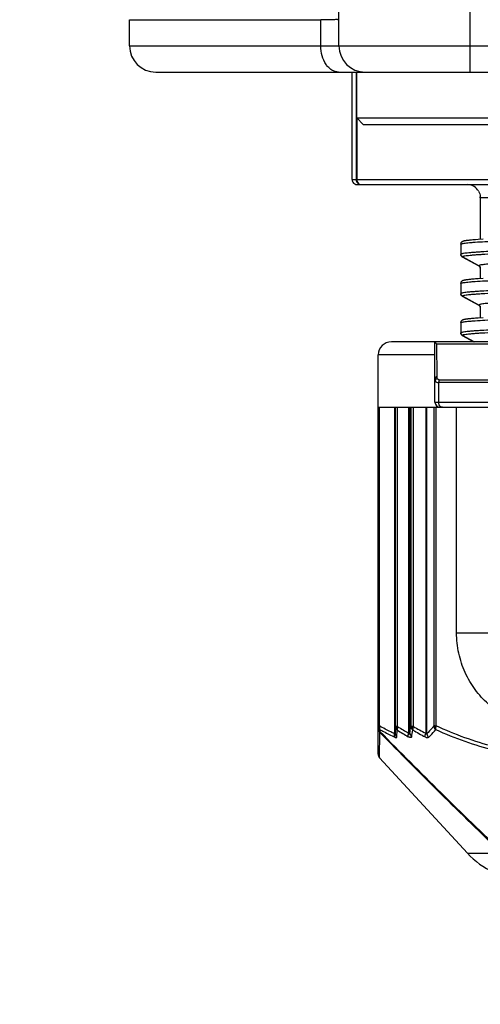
# Model space of a CAD drawing. Header units: millimetres. Extents: x 20 to 4180, y 42 to 2950.
# Tile 67 of 128: x 2523 to 2540, y 1882 to 1920. Entities that reach past the tile are written whole.
import ezdxf

# ---------------------------------------------------------------- set-up
doc = ezdxf.new("R2010")
doc.units = ezdxf.units.MM
doc.header["$LTSCALE"] = 231.275
doc.header["$PDMODE"] = 3
doc.header["$PDSIZE"] = 0.3
doc.linetypes.add('CENTER', pattern=[0.6, 0.375, -0.075, 0.075, -0.075])
doc.layers.get('0').update_dxf_attribs({"linetype": 'CONTINUOUS'})
doc.layers.get('Defpoints').update_dxf_attribs({"linetype": 'CONTINUOUS'})
for name, color, linetype in [('BASE_ASM_PBL25', 7, 'CONTINUOUS'), ('DEFAULT_1', 7, 'CENTER'), ('new_view_6_VBL24', 7, 'CONTINUOUS')]:
    doc.layers.add(name, color=color, linetype=linetype)
doc.styles.get("Standard").update_dxf_attribs({"font": 'malgun.ttf'})
doc.dimstyles.new('DIMSTYLE_3', dxfattribs={"dimtxt": 20, "dimasz": 7.5, "dimexe": 1, "dimexo": 0.5, "dimgap": 4, "dimtad": 1, "dimdec": 1, "dimdsep": 46, "dimtxsty": 'Standard', "dimblk": '_FILLED', "dimblk1": '_FILLED', "dimblk2": '_FILLED', "dimcen": 0.09, "dimclrt": 134, "dimazin": 2, "dimtp": 0.5, "dimtm": 0.5, "dimtfac": 1, "dimtdec": 65535, "dimtofl": 0, "dimtmove": 0, "dimatfit": 3, "dimldrblk": '_FILLED', "dimfxl": 1, "dimtolj": 1, "dimarcsym": 0})
doc.dimstyles.new('DIMSTYLE_4', dxfattribs={"dimtxt": 20, "dimasz": 7.5, "dimexe": 1, "dimexo": 0.5, "dimtad": 1, "dimdsep": 46, "dimtxsty": 'Standard', "dimblk": '_FILLED', "dimblk1": '_FILLED', "dimblk2": '_FILLED', "dimcen": 0.09, "dimclrt": 134, "dimazin": 2, "dimtp": 1.2, "dimtm": 1.2, "dimtfac": 1, "dimtofl": 0, "dimtmove": 0, "dimatfit": 1, "dimldrblk": '_FILLED', "dimfxl": 1, "dimtolj": 1, "dimarcsym": 0})

# ---------------------------------------------------------------- blocks, each defined once
blk = doc.blocks.new('_FILLED')
at = {"color": 0, "linetype": 'ByBlock'}
blk.add_solid([(0, 0), (-1, 0.2), (-1, -0.2)], dxfattribs=at)
blk = doc.blocks.new('*D6')
at = {"color": 0, "lineweight": -2, "transparency": 16777216}
for p, q in [((2550, 2577.59), (2550, 2659.563)), ((2247.438, 1617.987), (2200.421, 1550.839))]:
    blk.add_line(p, q, dxfattribs=at)
blk.add_arc((2550, 2050.09), 608.473, 90.706229, 234.293771, dxfattribs=at)
at = {"layer": 'Defpoints', "color": 0, "transparency": 16777216}
for p in [(2550, 2577.09), (2550, 2571.005), (2095.456, 2454.6), (2251.215, 1623.381), (2247.725, 1618.397)]:
    blk.add_point(p, dxfattribs=at)
at = {"color": 0, "lineweight": -2, "transparency": 16777216, "xscale": 7.5, "yscale": 7.5, "zscale": 7.5}
for p, rotation in [((2550, 2658.563), 0.35311459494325), ((2200.994, 1551.658), 324.6468854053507)]:
    blk.add_blockref('_FILLED', p, dxfattribs=dict(at, rotation=rotation))
at = {"color": 134, "transparency": 16777216, "insert": (1940.442, 2242.283), "char_height": 20, "width": 59.33333, "attachment_point": 2, "rotation": 72.5, "line_spacing_factor": 0.9}
blk.add_mtext('\\A1;145°', dxfattribs=at)
blk = doc.blocks.new('*D7')
at = {"color": 0, "lineweight": -2, "transparency": 16777216}
for p, q in [((2974.663, 2371.365), (3034.901, 2416.937)), ((3034.901, 2416.937), (3115.839, 2416.937)), ((2549.91, 2050.09), (2550.09, 2050.09)), ((2550, 2050), (2550, 2050.18))]:
    blk.add_line(p, q, dxfattribs=at)
at = {"layer": 'Defpoints', "color": 0, "transparency": 16777216}
for p in [(2968.682, 2366.84), (2131.318, 1733.34)]:
    blk.add_point(p, dxfattribs=at)
at = {"color": 0, "lineweight": -2, "transparency": 16777216, "xscale": 7.5, "yscale": 7.5, "zscale": 7.5, "rotation": 217.1089430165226}
blk.add_blockref('_FILLED', (2968.682, 2366.84), dxfattribs=at)
at = {"color": 134, "transparency": 16777216, "insert": (3031.682, 2444.228), "char_height": 20, "width": 88, "attachment_point": 1, "line_spacing_factor": 0.9}
blk.add_mtext('\\A1;%%C1050', dxfattribs=at)
blk = doc.blocks.new('BASE_ASM_PBL25', base_point=(2630.328, 1941.713))
at = {"layer": 'BASE_ASM_PBL25', "color": 7}
for p, q in [((2615.328, 1868.487), (2615.328, 1935.487)), ((2620.328, 1935.487), (2620.328, 1867.487)), ((2607.327, 1869.487), (2614.633, 1869.487)), ((2607.327, 1868.487), (2607.327, 1869.487)), ((2614.633, 1868.487), (2614.633, 1869.487)), ((2607.327, 1868.487), (2653.328, 1868.487)), ((2608.327, 1867.487), (2652.328, 1867.487)), ((2615.828, 1863.387), (2615.828, 1867.487)), ((2615.985, 1867.487), (2615.985, 1863.387)), ((2616.007, 1865.737), (2616.007, 1867.487)), ((2616.007, 1865.737), (2621.507, 1865.737)), ((2616.007, 1865.737), (2616.257, 1865.487)), ((2616.009, 1865.735), (2616.009, 1863.387)), ((2616.257, 1865.487), (2621.257, 1865.487)), ((2615.828, 1863.387), (2644.793, 1863.387)), ((2616.028, 1863.187), (2644.628, 1863.187)), ((2639.928, 1862.687), (2620.728, 1862.687)), ((2620.728, 1862.687), (2620.728, 1861.113)), ((2619.98, 1860.932), (2619.978, 1860.921)), ((2619.978, 1860.913), (2619.978, 1860.921)), ((2619.978, 1860.913), (2619.978, 1860.524)), ((2620.283, 1861.061), (2620.252, 1861.058)), ((2620.316, 1861.065), (2620.283, 1861.061)), ((2620.354, 1861.069), (2620.316, 1861.065)), ((2620.396, 1861.073), (2620.354, 1861.069)), ((2620.443, 1861.077), (2620.396, 1861.073)), ((2620.494, 1861.081), (2620.443, 1861.077)), ((2620.55, 1861.086), (2620.494, 1861.081)), ((2620.644, 1861.093), (2620.55, 1861.086)), ((2620.834, 1861.105), (2620.644, 1861.093)), ((2620.727, 1861.106), (2620.726, 1861.098)), ((2619.978, 1860.515), (2619.978, 1860.523)), ((2620.023, 1860.436), (2620.04, 1860.425)), ((2620.03, 1860.436), (2620.675, 1860.091)), ((2620.042, 1860.429), (2620.03, 1860.435)), ((2620.042, 1860.429), (2620.03, 1860.435)), ((2620.04, 1860.425), (2620.672, 1860.086)), ((2620.675, 1860.09), (2620.042, 1860.429)), ((2620.672, 1860.086), (2620.685, 1860.079)), ((2620.728, 1860.003), (2620.728, 1859.613)), ((2619.98, 1859.432), (2619.978, 1859.421)), ((2619.978, 1859.413), (2619.978, 1859.421)), ((2619.978, 1859.413), (2619.978, 1859.024)), ((2620.283, 1859.561), (2620.252, 1859.558)), ((2620.316, 1859.565), (2620.283, 1859.561)), ((2620.354, 1859.569), (2620.316, 1859.565)), ((2620.396, 1859.573), (2620.354, 1859.569)), ((2620.443, 1859.577), (2620.396, 1859.573)), ((2620.494, 1859.581), (2620.443, 1859.577)), ((2620.55, 1859.586), (2620.494, 1859.581)), ((2620.644, 1859.593), (2620.55, 1859.586)), ((2620.834, 1859.605), (2620.644, 1859.593)), ((2620.727, 1859.606), (2620.726, 1859.598)), ((2619.978, 1859.015), (2619.978, 1859.023)), ((2620.023, 1858.936), (2620.04, 1858.925)), ((2620.03, 1858.936), (2620.675, 1858.591)), ((2620.042, 1858.929), (2620.03, 1858.935)), ((2620.042, 1858.929), (2620.03, 1858.935)), ((2620.04, 1858.925), (2620.672, 1858.586)), ((2620.675, 1858.59), (2620.042, 1858.929)), ((2620.672, 1858.586), (2620.685, 1858.579)), ((2620.728, 1858.503), (2620.728, 1858.113)), ((2619.98, 1857.932), (2619.978, 1857.921)), ((2619.978, 1857.913), (2619.978, 1857.921)), ((2619.978, 1857.913), (2619.978, 1857.524)), ((2620.283, 1858.061), (2620.252, 1858.058)), ((2620.316, 1858.065), (2620.283, 1858.061)), ((2620.354, 1858.069), (2620.316, 1858.065)), ((2620.396, 1858.073), (2620.354, 1858.069)), ((2620.443, 1858.077), (2620.396, 1858.073)), ((2620.494, 1858.081), (2620.443, 1858.077)), ((2620.55, 1858.086), (2620.494, 1858.081)), ((2620.644, 1858.093), (2620.55, 1858.086)), ((2620.834, 1858.105), (2620.644, 1858.093)), ((2620.727, 1858.106), (2620.726, 1858.098)), ((2619.978, 1857.515), (2619.978, 1857.523)), ((2643.366, 1857.187), (2617.328, 1857.187)), ((2618.995, 1854.887), (2618.995, 1857.187)), ((2620.024, 1857.436), (2620.04, 1857.425)), ((2620.03, 1857.436), (2620.495, 1857.187)), ((2620.042, 1857.429), (2620.03, 1857.435)), ((2620.042, 1857.429), (2620.03, 1857.435)), ((2620.04, 1857.425), (2620.484, 1857.187)), ((2620.493, 1857.187), (2620.042, 1857.429)), ((2641.285, 1857.098), (2619.066, 1857.098)), ((2619.073, 1855.873), (2619.066, 1857.098)), ((2618.995, 1856.687), (2616.828, 1856.687)), ((2616.828, 1841.436), (2616.828, 1856.687)), ((2619.073, 1855.86), (2619.073, 1855.873)), ((2641.521, 1855.626), (2619.134, 1855.626)), ((2619.134, 1855.626), (2619.134, 1854.887)), ((2619.158, 1855.737), (2641.497, 1855.737)), ((2618.995, 1854.887), (2641.66, 1854.887)), ((2616.828, 1854.687), (2643.901, 1854.687)), ((2616.878, 1842.516), (2616.878, 1854.687)), ((2617.449, 1854.687), (2617.449, 1842.218)), ((2617.474, 1842.234), (2617.474, 1854.687)), ((2617.48, 1854.687), (2617.48, 1842.496)), ((2617.567, 1842.496), (2617.567, 1854.687)), ((2617.99, 1854.687), (2617.99, 1842.242)), ((2618.034, 1842.242), (2618.034, 1854.687)), ((2618.073, 1854.687), (2618.073, 1842.496)), ((2618.171, 1842.496), (2618.171, 1854.687)), ((2618.641, 1854.687), (2618.642, 1842.234)), ((2618.686, 1842.218), (2618.686, 1854.687)), ((2618.954, 1854.687), (2618.954, 1842.516)), ((2619.044, 1842.516), (2619.044, 1854.687)), ((2619.822, 1846.073), (2619.822, 1854.687)), ((2619.822, 1846.073), (2627.334, 1846.073)), ((2616.878, 1842.516), (2616.841, 1842.516)), ((2617.48, 1842.496), (2617.474, 1842.234)), ((2617.503, 1842.496), (2617.48, 1842.496)), ((2617.567, 1842.496), (2617.503, 1842.496)), ((2618.171, 1842.496), (2618.103, 1842.496)), ((2616.88, 1841.301), (2616.89, 1842.269)), ((2616.88, 1841.301), (2616.89, 1842.269)), ((2617.542, 1842.099), (2617.549, 1842.36)), ((2620.235, 1837.656), (2616.88, 1841.301)), ((2620.235, 1837.656), (2621.56, 1837.656))]:
    blk.add_line(p, q, dxfattribs=at)
for points in [[(2620.252, 1861.058), (2620.238, 1861.056), (2620.225, 1861.054), (2620.212, 1861.053), (2620.2, 1861.051), (2620.189, 1861.049), (2620.178, 1861.048), (2620.168, 1861.046), (2620.159, 1861.044), (2620.149, 1861.043), (2620.14, 1861.041), (2620.132, 1861.039), (2620.124, 1861.038), (2620.116, 1861.036), (2620.109, 1861.035), (2620.102, 1861.033), (2620.095, 1861.031), (2620.088, 1861.029), (2620.082, 1861.027), (2620.075, 1861.026), (2620.069, 1861.023), (2620.063, 1861.021), (2620.057, 1861.019), (2620.05, 1861.016), (2620.044, 1861.013), (2620.038, 1861.01), (2620.031, 1861.006), (2620.024, 1861.001), (2620.017, 1860.996), (2620.011, 1860.99), (2620.004, 1860.983), (2619.996, 1860.973), (2619.989, 1860.961), (2619.984, 1860.947), (2619.98, 1860.932)], [(2620.685, 1860.079), (2620.686, 1860.079), (2620.689, 1860.077), (2620.693, 1860.074), (2620.698, 1860.07), (2620.703, 1860.064), (2620.71, 1860.057), (2620.716, 1860.048), (2620.721, 1860.036), (2620.725, 1860.022), (2620.727, 1860.01)], [(2620.252, 1859.558), (2620.238, 1859.556), (2620.225, 1859.554), (2620.212, 1859.553), (2620.2, 1859.551), (2620.189, 1859.549), (2620.178, 1859.548), (2620.168, 1859.546), (2620.159, 1859.544), (2620.149, 1859.543), (2620.14, 1859.541), (2620.132, 1859.539), (2620.124, 1859.538), (2620.116, 1859.536), (2620.109, 1859.535), (2620.102, 1859.533), (2620.095, 1859.531), (2620.088, 1859.529), (2620.082, 1859.527), (2620.075, 1859.526), (2620.069, 1859.523), (2620.063, 1859.521), (2620.057, 1859.519), (2620.05, 1859.516), (2620.044, 1859.513), (2620.038, 1859.51), (2620.031, 1859.506), (2620.024, 1859.501), (2620.017, 1859.496), (2620.011, 1859.49), (2620.004, 1859.483), (2619.996, 1859.473), (2619.989, 1859.461), (2619.984, 1859.447), (2619.98, 1859.432)], [(2620.685, 1858.579), (2620.686, 1858.579), (2620.689, 1858.577), (2620.693, 1858.574), (2620.698, 1858.57), (2620.703, 1858.564), (2620.71, 1858.557), (2620.716, 1858.548), (2620.721, 1858.536), (2620.725, 1858.522), (2620.727, 1858.51)], [(2620.252, 1858.058), (2620.238, 1858.056), (2620.225, 1858.054), (2620.212, 1858.053), (2620.2, 1858.051), (2620.189, 1858.049), (2620.178, 1858.048), (2620.168, 1858.046), (2620.159, 1858.044), (2620.149, 1858.043), (2620.14, 1858.041), (2620.132, 1858.039), (2620.124, 1858.038), (2620.116, 1858.036), (2620.109, 1858.035), (2620.102, 1858.033), (2620.095, 1858.031), (2620.088, 1858.029), (2620.082, 1858.027), (2620.075, 1858.026), (2620.069, 1858.023), (2620.063, 1858.021), (2620.057, 1858.019), (2620.05, 1858.016), (2620.044, 1858.013), (2620.038, 1858.01), (2620.031, 1858.006), (2620.024, 1858.001), (2620.017, 1857.996), (2620.011, 1857.99), (2620.004, 1857.983), (2619.996, 1857.973), (2619.989, 1857.961), (2619.984, 1857.947), (2619.98, 1857.932)], [(2616.828, 1841.436), (2616.828, 1841.42), (2616.831, 1841.403), (2616.835, 1841.386), (2616.84, 1841.368), (2616.847, 1841.351), (2616.856, 1841.334), (2616.866, 1841.319), (2616.876, 1841.306), (2616.88, 1841.301)]]:
    blk.add_lwpolyline(points, dxfattribs=at)
for centre, radius, start, end in [((2608.327, 1868.487), 1, 180, 270), ((2616.328, 1868.487), 1, 180, 270), ((2616.028, 1863.387), 0.2, 210.0026, 269.9969), ((2620.228, 1862.687), 0.5, 85.7103, 89.9942), ((2620.228, 1862.687), 0.5, 31.0988, 85.7083), ((2620.227, 1862.687), 0.5, 0.0008, 4.1675), ((2620.643, 1861.113), 0.0847, 357.6945, 359.9924), ((2620.638, 1861.114), 0.0893, 355.0886, 357.691), ((2620.078, 1860.524), 0.1, 179.9868, 241.8254), ((2620.076, 1860.52), 0.0967, 235.6497, 241.6888), ((2620.063, 1860.468), 0.0486, 239.7105, 241.8332), ((2620.629, 1860.005), 0.0958, 55.6539, 61.7492), ((2620.629, 1860.001), 0.0988, 4.8996, 5.4116), ((2620.63, 1860.001), 0.0973, 2.9125, 4.9034), ((2620.631, 1860.002), 0.0968, 2.3214, 4.5442), ((2620.633, 1860.002), 0.0947, 0.6098, 2.9139), ((2620.634, 1860.003), 0.094, 0.0012, 2.3218), ((2620.643, 1859.613), 0.0847, 357.6944, 359.9924), ((2620.638, 1859.614), 0.0893, 355.0885, 357.6909), ((2620.078, 1859.024), 0.1, 179.9867, 241.8254), ((2620.076, 1859.02), 0.0967, 235.6496, 241.6887), ((2620.063, 1858.968), 0.0486, 239.7109, 241.8331), ((2620.629, 1858.505), 0.0958, 55.6539, 61.7492), ((2620.629, 1858.501), 0.0988, 4.8996, 5.4116), ((2620.63, 1858.501), 0.0973, 2.912, 4.9034), ((2620.631, 1858.502), 0.0968, 2.3209, 4.5442), ((2620.633, 1858.502), 0.0947, 0.6096, 2.9134), ((2620.634, 1858.503), 0.094, 0.0012, 2.3213), ((2620.643, 1858.113), 0.0847, 357.6953, 359.9924), ((2620.638, 1858.114), 0.0893, 355.0886, 357.6918), ((2620.078, 1857.524), 0.1, 179.9867, 241.8254), ((2617.328, 1856.687), 0.5, 90.007, 180), ((2620.076, 1857.52), 0.0964, 235.6472, 241.7162), ((2620.063, 1857.467), 0.0477, 239.0225, 241.886), ((2619.097, 1855.749), 0.102, 165.2944, 179.9983), ((2619.195, 1854.887), 0.2, 180, 270), ((2626.9, 1857.59), 17.747, 238.2706, 239.8648), ((2590.888, 1846.575), 27.489, 350.9302, 351.4655), ((2627.096, 1858.04), 17.925, 240.1351, 241.8565), ((2618.946, 1842.326), 2.057, 178.4705, 180.5157), ((2626.833, 1857.451), 17.718, 238.4012, 240.0044), ((2589.61, 1846.927), 28.901, 350.3986, 350.9085), ((2627.028, 1857.912), 17.909, 240.2755, 242.0063), ((2622.442, 1839.687), 3, 222.6188, 270)]:
    blk.add_arc(centre, radius, start, end, dxfattribs=at)
for points, knots in [([(2615.328, 1869.487), (2615.328, 1869.486), (2615.323, 1869.484), (2615.315, 1869.485), (2615.3, 1869.486), (2615.281, 1869.488), (2615.256, 1869.489), (2615.212, 1869.489), (2615.143, 1869.487), (2615.044, 1869.487), (2614.925, 1869.488), (2614.812, 1869.488), (2614.713, 1869.488), (2614.66, 1869.487), (2614.633, 1869.487)], [0, 0, 0, 0, 0.004819, 0.016784, 0.036926, 0.065201, 0.101404, 0.145399, 0.256573, 0.398622, 0.571013, 0.772088, 0.882859, 1, 1, 1, 1]), ([(2615.315, 1867.487), (2615.27, 1867.487), (2615.178, 1867.501), (2615.048, 1867.56), (2614.929, 1867.654), (2614.787, 1867.828), (2614.665, 1868.11), (2614.633, 1868.358), (2614.633, 1868.487)], [0, 0, 0, 0, 0.101212, 0.206626, 0.319392, 0.441096, 0.709397, 1, 1, 1, 1]), ([(2615.985, 1863.387), (2615.985, 1863.361), (2615.995, 1863.308), (2616.039, 1863.242), (2616.105, 1863.197), (2616.157, 1863.187), (2616.183, 1863.187)], [0, 0, 0, 0, 0.251258, 0.501781, 0.751261, 1, 1, 1, 1]), ([(2616.009, 1863.387), (2616.009, 1863.361), (2616.018, 1863.31), (2616.056, 1863.244), (2616.113, 1863.198), (2616.16, 1863.187), (2616.183, 1863.187)], [0, 0, 0, 0, 0.266291, 0.523357, 0.766763, 1, 1, 1, 1]), ([(2619.985, 1860.922), (2619.995, 1860.928), (2620.024, 1860.936), (2620.08, 1860.947), (2620.16, 1860.958), (2620.264, 1860.97), (2620.391, 1860.981), (2620.606, 1860.997), (2620.932, 1861.017), (2621.389, 1861.04), (2621.931, 1861.062), (2622.55, 1861.085), (2623.242, 1861.108), (2624, 1861.131), (2625.124, 1861.163), (2626.637, 1861.201), (2628.542, 1861.247), (2630.513, 1861.292), (2632.478, 1861.338), (2634.078, 1861.376), (2635.299, 1861.407), (2636.151, 1861.43), (2636.947, 1861.453), (2637.681, 1861.476), (2638.346, 1861.499), (2638.937, 1861.522), (2639.448, 1861.545), (2639.82, 1861.564), (2640.073, 1861.581), (2640.229, 1861.592), (2640.362, 1861.603), (2640.471, 1861.615), (2640.557, 1861.626), (2640.619, 1861.637), (2640.656, 1861.647), (2640.673, 1861.655), (2640.677, 1861.66), (2640.678, 1861.662)], [0, 0, 0, 0, 0.001621, 0.004375, 0.008274, 0.013311, 0.019473, 0.026747, 0.044582, 0.066733, 0.093001, 0.123056, 0.156538, 0.193201, 0.232847, 0.319355, 0.412333, 0.508837, 0.604907, 0.696924, 0.740487, 0.781811, 0.820365, 0.855857, 0.888085, 0.916763, 0.941517, 0.96206, 0.970704, 0.978252, 0.984692, 0.990009, 0.994192, 0.99723, 0.999129, 0.999672, 1, 1, 1, 1]), ([(2640.67, 1861.265), (2640.66, 1861.259), (2640.631, 1861.251), (2640.575, 1861.239), (2640.495, 1861.228), (2640.391, 1861.217), (2640.264, 1861.206), (2640.049, 1861.189), (2639.723, 1861.17), (2639.266, 1861.147), (2638.724, 1861.124), (2638.105, 1861.101), (2637.413, 1861.078), (2636.655, 1861.056), (2635.531, 1861.024), (2634.018, 1860.985), (2632.113, 1860.94), (2630.142, 1860.895), (2628.177, 1860.849), (2626.577, 1860.811), (2625.356, 1860.779), (2624.504, 1860.756), (2623.708, 1860.733), (2622.974, 1860.711), (2622.309, 1860.688), (2621.718, 1860.665), (2621.207, 1860.642), (2620.835, 1860.622), (2620.582, 1860.606), (2620.426, 1860.595), (2620.293, 1860.583), (2620.184, 1860.572), (2620.098, 1860.561), (2620.036, 1860.55), (2619.999, 1860.54), (2619.982, 1860.532), (2619.978, 1860.526), (2619.978, 1860.524)], [0, 0, 0, 0, 0.001621, 0.004375, 0.008274, 0.013311, 0.019473, 0.026747, 0.044582, 0.066733, 0.093001, 0.123056, 0.156537, 0.193201, 0.232847, 0.319355, 0.412333, 0.508837, 0.604907, 0.696924, 0.740487, 0.781811, 0.820364, 0.855857, 0.888085, 0.916763, 0.941517, 0.962059, 0.970704, 0.978252, 0.984692, 0.990009, 0.994192, 0.99723, 0.999129, 0.999672, 1, 1, 1, 1]), ([(2619.978, 1860.913), (2619.978, 1860.914), (2619.979, 1860.918), (2619.982, 1860.92), (2619.985, 1860.922)], [0, 0, 0, 0, 0.190902, 1, 1, 1, 1]), ([(2620.03, 1860.436), (2620.031, 1860.438), (2620.035, 1860.443), (2620.052, 1860.452), (2620.089, 1860.461), (2620.15, 1860.472), (2620.235, 1860.483), (2620.343, 1860.495), (2620.475, 1860.506), (2620.63, 1860.518), (2620.881, 1860.534), (2621.25, 1860.554), (2621.755, 1860.576), (2622.341, 1860.599), (2623.001, 1860.622), (2623.73, 1860.645), (2624.521, 1860.668), (2625.366, 1860.691), (2626.577, 1860.722), (2628.165, 1860.76), (2630.116, 1860.806), (2632.075, 1860.851), (2633.969, 1860.896), (2635.474, 1860.935), (2636.593, 1860.966), (2637.349, 1860.989), (2638.039, 1861.012), (2638.658, 1861.035), (2639.198, 1861.058), (2639.656, 1861.08), (2639.983, 1861.1), (2640.2, 1861.116), (2640.329, 1861.128), (2640.434, 1861.139), (2640.515, 1861.15), (2640.573, 1861.161), (2640.604, 1861.169), (2640.615, 1861.175)], [0, 0, 0, 0, 0.000328, 0.000873, 0.00277, 0.005791, 0.009946, 0.015237, 0.021656, 0.02919, 0.037829, 0.058331, 0.082952, 0.11148, 0.143635, 0.17913, 0.217622, 0.258761, 0.302156, 0.394076, 0.489966, 0.586241, 0.679313, 0.765708, 0.805381, 0.842207, 0.875834, 0.905955, 0.932283, 0.954577, 0.97263, 0.980007, 0.986267, 0.991399, 0.995394, 0.998257, 1, 1, 1, 1]), ([(2620.022, 1860.44), (2620.009, 1860.449), (2619.988, 1860.471), (2619.979, 1860.5), (2619.978, 1860.515)], [0, 0, 0, 0, 0.499971, 1, 1, 1, 1]), ([(2639.97, 1860.829), (2639.959, 1860.823), (2639.929, 1860.815), (2639.874, 1860.804), (2639.796, 1860.793), (2639.696, 1860.782), (2639.575, 1860.77), (2639.37, 1860.754), (2639.062, 1860.734), (2638.631, 1860.712), (2638.123, 1860.689), (2637.542, 1860.666), (2636.894, 1860.643), (2636.185, 1860.621), (2635.136, 1860.589), (2633.725, 1860.55), (2631.951, 1860.505), (2630.116, 1860.46), (2628.289, 1860.415), (2626.802, 1860.376), (2625.668, 1860.345), (2624.877, 1860.322), (2624.137, 1860.299), (2623.455, 1860.276), (2622.837, 1860.254), (2622.289, 1860.231), (2621.816, 1860.208), (2621.471, 1860.188), (2621.236, 1860.172), (2621.091, 1860.161), (2620.968, 1860.149), (2620.866, 1860.138), (2620.787, 1860.127), (2620.728, 1860.116), (2620.695, 1860.106), (2620.676, 1860.096), (2620.675, 1860.091)], [0, 0, 0, 0, 0.00182, 0.004752, 0.008814, 0.014008, 0.020327, 0.027761, 0.045923, 0.068306, 0.094708, 0.124887, 0.158561, 0.195418, 0.235109, 0.321503, 0.414525, 0.510718, 0.606496, 0.698296, 0.741626, 0.782698, 0.821129, 0.856567, 0.88867, 0.917148, 0.941726, 0.962195, 0.97082, 0.978344, 0.984754, 0.990042, 0.994196, 0.997219, 0.999124, 1, 1, 1, 1]), ([(2619.985, 1859.422), (2619.995, 1859.428), (2620.024, 1859.436), (2620.08, 1859.447), (2620.16, 1859.458), (2620.264, 1859.47), (2620.391, 1859.481), (2620.606, 1859.497), (2620.932, 1859.517), (2621.389, 1859.54), (2621.931, 1859.562), (2622.55, 1859.585), (2623.242, 1859.608), (2624, 1859.631), (2625.124, 1859.663), (2626.637, 1859.701), (2628.542, 1859.747), (2630.513, 1859.792), (2632.478, 1859.838), (2634.078, 1859.876), (2635.299, 1859.907), (2636.151, 1859.93), (2636.947, 1859.953), (2637.681, 1859.976), (2638.346, 1859.999), (2638.937, 1860.022), (2639.448, 1860.045), (2639.82, 1860.064), (2640.073, 1860.081), (2640.229, 1860.092), (2640.362, 1860.103), (2640.471, 1860.115), (2640.557, 1860.126), (2640.619, 1860.137), (2640.656, 1860.147), (2640.673, 1860.155), (2640.677, 1860.16), (2640.678, 1860.162)], [0, 0, 0, 0, 0.001621, 0.004375, 0.008274, 0.013311, 0.019473, 0.026747, 0.044582, 0.066733, 0.093001, 0.123056, 0.156538, 0.193201, 0.232847, 0.319355, 0.412333, 0.508837, 0.604907, 0.696924, 0.740487, 0.781811, 0.820365, 0.855857, 0.888085, 0.916763, 0.941517, 0.96206, 0.970704, 0.978252, 0.984692, 0.990009, 0.994192, 0.99723, 0.999129, 0.999672, 1, 1, 1, 1]), ([(2620.039, 1860.426), (2620.038, 1860.427), (2620.034, 1860.429), (2620.031, 1860.432), (2620.03, 1860.435)], [0, 0, 0, 0, 0.328338, 1, 1, 1, 1]), ([(2640.67, 1859.765), (2640.66, 1859.759), (2640.631, 1859.751), (2640.575, 1859.739), (2640.495, 1859.728), (2640.391, 1859.717), (2640.264, 1859.706), (2640.049, 1859.689), (2639.723, 1859.67), (2639.266, 1859.647), (2638.724, 1859.624), (2638.105, 1859.601), (2637.413, 1859.578), (2636.655, 1859.556), (2635.531, 1859.524), (2634.018, 1859.485), (2632.113, 1859.44), (2630.142, 1859.395), (2628.177, 1859.349), (2626.577, 1859.311), (2625.356, 1859.279), (2624.504, 1859.256), (2623.708, 1859.233), (2622.974, 1859.211), (2622.309, 1859.188), (2621.718, 1859.165), (2621.207, 1859.142), (2620.835, 1859.122), (2620.582, 1859.106), (2620.426, 1859.095), (2620.293, 1859.083), (2620.184, 1859.072), (2620.098, 1859.061), (2620.036, 1859.05), (2619.999, 1859.04), (2619.982, 1859.032), (2619.978, 1859.026), (2619.978, 1859.024)], [0, 0, 0, 0, 0.001621, 0.004375, 0.008274, 0.013311, 0.019473, 0.026747, 0.044582, 0.066733, 0.093001, 0.123056, 0.156537, 0.193201, 0.232847, 0.319355, 0.412333, 0.508837, 0.604907, 0.696924, 0.740487, 0.781811, 0.820364, 0.855857, 0.888085, 0.916763, 0.941517, 0.962059, 0.970704, 0.978252, 0.984692, 0.990009, 0.994192, 0.99723, 0.999129, 0.999672, 1, 1, 1, 1]), ([(2620.727, 1860.01), (2620.726, 1860.027), (2620.715, 1860.06), (2620.689, 1860.083), (2620.675, 1860.091)], [0, 0, 0, 0, 0.499988, 1, 1, 1, 1]), ([(2620.685, 1860.079), (2620.684, 1860.08), (2620.679, 1860.082), (2620.675, 1860.086), (2620.675, 1860.09)], [0, 0, 0, 0, 0.335955, 1, 1, 1, 1]), ([(2620.683, 1860.084), (2620.696, 1860.076), (2620.717, 1860.054), (2620.726, 1860.025), (2620.727, 1860.011)], [0, 0, 0, 0, 0.49999, 1, 1, 1, 1]), ([(2619.978, 1859.413), (2619.978, 1859.414), (2619.979, 1859.418), (2619.982, 1859.42), (2619.985, 1859.422)], [0, 0, 0, 0, 0.190902, 1, 1, 1, 1]), ([(2620.03, 1858.936), (2620.031, 1858.938), (2620.035, 1858.943), (2620.052, 1858.952), (2620.089, 1858.961), (2620.15, 1858.972), (2620.235, 1858.983), (2620.343, 1858.995), (2620.475, 1859.006), (2620.63, 1859.018), (2620.881, 1859.034), (2621.25, 1859.054), (2621.755, 1859.076), (2622.341, 1859.099), (2623.001, 1859.122), (2623.73, 1859.145), (2624.521, 1859.168), (2625.366, 1859.191), (2626.577, 1859.222), (2628.165, 1859.26), (2630.116, 1859.306), (2632.075, 1859.351), (2633.969, 1859.396), (2635.474, 1859.435), (2636.593, 1859.466), (2637.349, 1859.489), (2638.039, 1859.512), (2638.658, 1859.535), (2639.198, 1859.558), (2639.656, 1859.58), (2639.983, 1859.6), (2640.2, 1859.616), (2640.329, 1859.628), (2640.434, 1859.639), (2640.515, 1859.65), (2640.573, 1859.661), (2640.604, 1859.669), (2640.615, 1859.675)], [0, 0, 0, 0, 0.000328, 0.000873, 0.00277, 0.005791, 0.009946, 0.015237, 0.021656, 0.02919, 0.037829, 0.058331, 0.082952, 0.11148, 0.143635, 0.17913, 0.217622, 0.258761, 0.302156, 0.394076, 0.489966, 0.586241, 0.679313, 0.765708, 0.805381, 0.842207, 0.875834, 0.905955, 0.932283, 0.954577, 0.97263, 0.980007, 0.986267, 0.991399, 0.995394, 0.998257, 1, 1, 1, 1]), ([(2620.022, 1858.94), (2620.009, 1858.949), (2619.988, 1858.971), (2619.979, 1859), (2619.978, 1859.015)], [0, 0, 0, 0, 0.499971, 1, 1, 1, 1]), ([(2639.97, 1859.329), (2639.959, 1859.323), (2639.929, 1859.315), (2639.874, 1859.304), (2639.796, 1859.293), (2639.696, 1859.282), (2639.575, 1859.27), (2639.37, 1859.254), (2639.062, 1859.234), (2638.631, 1859.212), (2638.123, 1859.189), (2637.542, 1859.166), (2636.894, 1859.143), (2636.185, 1859.121), (2635.136, 1859.089), (2633.725, 1859.05), (2631.951, 1859.005), (2630.116, 1858.96), (2628.289, 1858.915), (2626.802, 1858.876), (2625.668, 1858.845), (2624.877, 1858.822), (2624.137, 1858.799), (2623.455, 1858.776), (2622.837, 1858.754), (2622.289, 1858.731), (2621.816, 1858.708), (2621.471, 1858.688), (2621.236, 1858.672), (2621.091, 1858.661), (2620.968, 1858.649), (2620.866, 1858.638), (2620.787, 1858.627), (2620.728, 1858.616), (2620.695, 1858.606), (2620.676, 1858.596), (2620.675, 1858.591)], [0, 0, 0, 0, 0.00182, 0.004752, 0.008814, 0.014008, 0.020327, 0.027761, 0.045923, 0.068306, 0.094708, 0.124887, 0.158561, 0.195418, 0.235109, 0.321503, 0.414525, 0.510718, 0.606496, 0.698296, 0.741626, 0.782698, 0.821129, 0.856567, 0.88867, 0.917148, 0.941726, 0.962195, 0.97082, 0.978344, 0.984754, 0.990042, 0.994196, 0.997219, 0.999124, 1, 1, 1, 1]), ([(2619.985, 1857.922), (2619.995, 1857.928), (2620.024, 1857.936), (2620.08, 1857.947), (2620.16, 1857.958), (2620.264, 1857.97), (2620.391, 1857.981), (2620.606, 1857.997), (2620.932, 1858.017), (2621.389, 1858.04), (2621.931, 1858.062), (2622.55, 1858.085), (2623.242, 1858.108), (2624, 1858.131), (2625.124, 1858.163), (2626.637, 1858.201), (2628.542, 1858.247), (2630.513, 1858.292), (2632.478, 1858.338), (2634.078, 1858.376), (2635.299, 1858.407), (2636.151, 1858.43), (2636.947, 1858.453), (2637.681, 1858.476), (2638.346, 1858.499), (2638.937, 1858.522), (2639.448, 1858.545), (2639.82, 1858.564), (2640.073, 1858.581), (2640.229, 1858.592), (2640.362, 1858.603), (2640.471, 1858.615), (2640.557, 1858.626), (2640.619, 1858.637), (2640.656, 1858.647), (2640.673, 1858.655), (2640.677, 1858.66), (2640.678, 1858.662)], [0, 0, 0, 0, 0.001621, 0.004375, 0.008274, 0.013311, 0.019473, 0.026747, 0.044582, 0.066733, 0.093001, 0.123056, 0.156538, 0.193201, 0.232847, 0.319355, 0.412333, 0.508837, 0.604907, 0.696924, 0.740487, 0.781811, 0.820365, 0.855857, 0.888085, 0.916763, 0.941517, 0.96206, 0.970704, 0.978252, 0.984692, 0.990009, 0.994192, 0.99723, 0.999129, 0.999672, 1, 1, 1, 1]), ([(2620.039, 1858.926), (2620.038, 1858.927), (2620.034, 1858.929), (2620.031, 1858.932), (2620.03, 1858.935)], [0, 0, 0, 0, 0.328339, 1, 1, 1, 1]), ([(2640.67, 1858.265), (2640.66, 1858.259), (2640.631, 1858.251), (2640.575, 1858.239), (2640.495, 1858.228), (2640.391, 1858.217), (2640.264, 1858.206), (2640.049, 1858.189), (2639.723, 1858.17), (2639.266, 1858.147), (2638.724, 1858.124), (2638.105, 1858.101), (2637.413, 1858.078), (2636.655, 1858.056), (2635.531, 1858.024), (2634.018, 1857.985), (2632.113, 1857.94), (2630.142, 1857.895), (2628.177, 1857.849), (2626.577, 1857.811), (2625.356, 1857.779), (2624.504, 1857.756), (2623.708, 1857.733), (2622.974, 1857.711), (2622.309, 1857.688), (2621.718, 1857.665), (2621.207, 1857.642), (2620.835, 1857.622), (2620.582, 1857.606), (2620.426, 1857.595), (2620.293, 1857.583), (2620.184, 1857.572), (2620.098, 1857.561), (2620.036, 1857.55), (2619.999, 1857.54), (2619.982, 1857.532), (2619.978, 1857.526), (2619.978, 1857.524)], [0, 0, 0, 0, 0.001621, 0.004375, 0.008274, 0.013311, 0.019473, 0.026747, 0.044582, 0.066733, 0.093001, 0.123056, 0.156537, 0.193201, 0.232847, 0.319355, 0.412333, 0.508837, 0.604907, 0.696924, 0.740487, 0.781811, 0.820364, 0.855857, 0.888085, 0.916763, 0.941517, 0.962059, 0.970704, 0.978252, 0.984692, 0.990009, 0.994192, 0.99723, 0.999129, 0.999672, 1, 1, 1, 1]), ([(2620.727, 1858.51), (2620.726, 1858.527), (2620.715, 1858.56), (2620.689, 1858.583), (2620.675, 1858.591)], [0, 0, 0, 0, 0.499988, 1, 1, 1, 1]), ([(2620.685, 1858.579), (2620.684, 1858.58), (2620.679, 1858.582), (2620.675, 1858.586), (2620.675, 1858.59)], [0, 0, 0, 0, 0.335955, 1, 1, 1, 1]), ([(2620.683, 1858.584), (2620.696, 1858.576), (2620.717, 1858.554), (2620.726, 1858.525), (2620.727, 1858.511)], [0, 0, 0, 0, 0.49999, 1, 1, 1, 1]), ([(2619.978, 1857.913), (2619.978, 1857.914), (2619.979, 1857.918), (2619.982, 1857.92), (2619.985, 1857.922)], [0, 0, 0, 0, 0.190902, 1, 1, 1, 1]), ([(2620.03, 1857.436), (2620.031, 1857.438), (2620.035, 1857.443), (2620.052, 1857.452), (2620.089, 1857.461), (2620.15, 1857.472), (2620.235, 1857.483), (2620.343, 1857.495), (2620.475, 1857.506), (2620.63, 1857.518), (2620.881, 1857.534), (2621.25, 1857.554), (2621.755, 1857.576), (2622.341, 1857.599), (2623.001, 1857.622), (2623.73, 1857.645), (2624.521, 1857.668), (2625.366, 1857.691), (2626.577, 1857.722), (2628.165, 1857.76), (2630.116, 1857.806), (2632.075, 1857.851), (2633.969, 1857.896), (2635.474, 1857.935), (2636.593, 1857.966), (2637.349, 1857.989), (2638.039, 1858.012), (2638.658, 1858.035), (2639.198, 1858.058), (2639.656, 1858.08), (2639.983, 1858.1), (2640.2, 1858.116), (2640.329, 1858.128), (2640.434, 1858.139), (2640.515, 1858.15), (2640.573, 1858.161), (2640.604, 1858.169), (2640.615, 1858.175)], [0, 0, 0, 0, 0.000328, 0.000873, 0.00277, 0.005791, 0.009946, 0.015237, 0.021656, 0.02919, 0.037829, 0.058331, 0.082952, 0.11148, 0.143635, 0.17913, 0.217622, 0.258761, 0.302156, 0.394076, 0.489966, 0.586241, 0.679313, 0.765708, 0.805381, 0.842207, 0.875834, 0.905955, 0.932283, 0.954577, 0.97263, 0.980007, 0.986267, 0.991399, 0.995394, 0.998257, 1, 1, 1, 1]), ([(2620.022, 1857.44), (2620.009, 1857.449), (2619.988, 1857.471), (2619.979, 1857.5), (2619.978, 1857.515)], [0, 0, 0, 0, 0.499977, 1, 1, 1, 1]), ([(2618.995, 1857.185), (2618.995, 1857.185), (2618.995, 1857.184), (2618.995, 1857.183), (2618.996, 1857.183)], [0, 0, 0, 0, 0.432017, 1, 1, 1, 1]), ([(2618.996, 1857.183), (2618.998, 1857.178), (2619.006, 1857.167), (2619.021, 1857.148), (2619.042, 1857.125), (2619.058, 1857.107), (2619.066, 1857.098)], [0, 0, 0, 0, 0.140943, 0.364739, 0.654198, 1, 1, 1, 1]), ([(2620.03, 1857.435), (2620.03, 1857.434), (2620.032, 1857.43), (2620.035, 1857.428), (2620.038, 1857.426)], [0, 0, 0, 0, 0.191766, 1, 1, 1, 1]), ([(2618.995, 1855.762), (2618.995, 1855.784), (2619.012, 1855.831), (2619.051, 1855.861), (2619.073, 1855.873)], [0, 0, 0, 0, 0.462736, 1, 1, 1, 1]), ([(2618.995, 1855.749), (2618.995, 1855.744), (2618.996, 1855.724), (2619.001, 1855.703), (2619.007, 1855.69)], [0, 0, 0, 0, 0.264175, 1, 1, 1, 1]), ([(2619.073, 1855.86), (2619.055, 1855.851), (2619.023, 1855.827), (2619.003, 1855.793), (2618.998, 1855.775)], [0, 0, 0, 0, 0.532026, 1, 1, 1, 1]), ([(2619.081, 1855.8), (2619.062, 1855.786), (2619.029, 1855.754), (2619.011, 1855.711), (2619.007, 1855.69)], [0, 0, 0, 0, 0.523684, 1, 1, 1, 1]), ([(2619.007, 1855.69), (2619.012, 1855.68), (2619.025, 1855.662), (2619.066, 1855.633), (2619.106, 1855.626), (2619.134, 1855.626)], [0, 0, 0, 0, 0.214928, 0.442935, 1, 1, 1, 1]), ([(2619.081, 1855.8), (2619.08, 1855.805), (2619.075, 1855.825), (2619.073, 1855.845), (2619.073, 1855.86)], [0, 0, 0, 0, 0.238225, 1, 1, 1, 1]), ([(2619.158, 1855.737), (2619.149, 1855.737), (2619.13, 1855.74), (2619.099, 1855.759), (2619.086, 1855.784), (2619.081, 1855.8)], [0, 0, 0, 0, 0.268128, 0.51064, 1, 1, 1, 1]), ([(2619.158, 1855.737), (2619.154, 1855.729), (2619.14, 1855.694), (2619.134, 1855.655), (2619.134, 1855.626)], [0, 0, 0, 0, 0.242118, 1, 1, 1, 1]), ([(2619.278, 1854.687), (2619.259, 1854.687), (2619.218, 1854.699), (2619.171, 1854.746), (2619.141, 1854.811), (2619.134, 1854.861), (2619.134, 1854.887)], [0, 0, 0, 0, 0.211917, 0.447886, 0.714187, 1, 1, 1, 1]), ([(2627.334, 1846.073), (2627.334, 1845.811), (2627.277, 1845.289), (2627.032, 1844.55), (2626.647, 1843.894), (2626.15, 1843.345), (2625.57, 1842.915), (2624.73, 1842.511), (2623.578, 1842.305), (2622.425, 1842.511), (2621.585, 1842.915), (2621.005, 1843.345), (2620.508, 1843.894), (2620.123, 1844.55), (2619.878, 1845.289), (2619.822, 1845.811), (2619.822, 1846.073)], [0, 0, 0, 0, 0.067362, 0.133775, 0.198589, 0.261578, 0.322874, 0.382825, 0.5, 0.617175, 0.677126, 0.738422, 0.801411, 0.866225, 0.932638, 1, 1, 1, 1]), ([(2616.841, 1842.516), (2616.839, 1842.516), (2616.836, 1842.516), (2616.831, 1842.516), (2616.829, 1842.516), (2616.828, 1842.516), (2616.828, 1842.516)], [0, 0, 0, 0, 0.434723, 0.747839, 0.936803, 1, 1, 1, 1]), ([(2616.89, 1842.307), (2616.87, 1842.327), (2616.838, 1842.377), (2616.828, 1842.434), (2616.828, 1842.463)], [0, 0, 0, 0, 0.49982, 1, 1, 1, 1]), ([(2616.847, 1842.465), (2616.847, 1842.463), (2616.844, 1842.455), (2616.844, 1842.447), (2616.844, 1842.442)], [0, 0, 0, 0, 0.273812, 1, 1, 1, 1]), ([(2616.847, 1842.465), (2616.849, 1842.463), (2616.856, 1842.454), (2616.865, 1842.447), (2616.872, 1842.442)], [0, 0, 0, 0, 0.239186, 1, 1, 1, 1]), ([(2616.878, 1842.516), (2616.877, 1842.51), (2616.872, 1842.485), (2616.871, 1842.46), (2616.872, 1842.442)], [0, 0, 0, 0, 0.26065, 1, 1, 1, 1]), ([(2616.872, 1842.442), (2616.873, 1842.436), (2616.876, 1842.415), (2616.883, 1842.394), (2616.891, 1842.38)], [0, 0, 0, 0, 0.265878, 1, 1, 1, 1]), ([(2617.449, 1842.218), (2617.401, 1842.241), (2617.208, 1842.335), (2617.019, 1842.437), (2616.878, 1842.516)], [0, 0, 0, 0, 0.248325, 1, 1, 1, 1]), ([(2617.498, 1842.421), (2617.499, 1842.423), (2617.501, 1842.431), (2617.505, 1842.438), (2617.509, 1842.444)], [0, 0, 0, 0, 0.205014, 1, 1, 1, 1]), ([(2617.503, 1842.496), (2617.503, 1842.491), (2617.504, 1842.473), (2617.507, 1842.456), (2617.509, 1842.444)], [0, 0, 0, 0, 0.277761, 1, 1, 1, 1]), ([(2617.509, 1842.444), (2617.512, 1842.442), (2617.523, 1842.433), (2617.536, 1842.425), (2617.546, 1842.421)], [0, 0, 0, 0, 0.232849, 1, 1, 1, 1]), ([(2617.567, 1842.496), (2617.564, 1842.489), (2617.555, 1842.465), (2617.549, 1842.44), (2617.546, 1842.421)], [0, 0, 0, 0, 0.265284, 1, 1, 1, 1]), ([(2618.103, 1842.496), (2618.099, 1842.496), (2618.089, 1842.495), (2618.079, 1842.496), (2618.073, 1842.496)], [0, 0, 0, 0, 0.386031, 1, 1, 1, 1]), ([(2618.094, 1842.421), (2618.091, 1842.427), (2618.08, 1842.45), (2618.074, 1842.476), (2618.073, 1842.496)], [0, 0, 0, 0, 0.254317, 1, 1, 1, 1]), ([(2618.094, 1842.421), (2618.095, 1842.423), (2618.098, 1842.431), (2618.104, 1842.438), (2618.109, 1842.444)], [0, 0, 0, 0, 0.203991, 1, 1, 1, 1]), ([(2618.103, 1842.496), (2618.103, 1842.491), (2618.103, 1842.473), (2618.106, 1842.456), (2618.109, 1842.444)], [0, 0, 0, 0, 0.277709, 1, 1, 1, 1]), ([(2618.109, 1842.444), (2618.112, 1842.442), (2618.124, 1842.433), (2618.138, 1842.426), (2618.148, 1842.421)], [0, 0, 0, 0, 0.233814, 1, 1, 1, 1]), ([(2618.171, 1842.496), (2618.168, 1842.489), (2618.159, 1842.465), (2618.152, 1842.44), (2618.148, 1842.421)], [0, 0, 0, 0, 0.264549, 1, 1, 1, 1]), ([(2618.954, 1842.516), (2618.932, 1842.489), (2618.846, 1842.388), (2618.755, 1842.289), (2618.686, 1842.218)], [0, 0, 0, 0, 0.257096, 1, 1, 1, 1]), ([(2618.989, 1842.516), (2618.985, 1842.516), (2618.973, 1842.516), (2618.962, 1842.516), (2618.954, 1842.516)], [0, 0, 0, 0, 0.311715, 1, 1, 1, 1]), ([(2618.978, 1842.442), (2618.974, 1842.448), (2618.963, 1842.471), (2618.956, 1842.497), (2618.954, 1842.516)], [0, 0, 0, 0, 0.254039, 1, 1, 1, 1]), ([(2618.978, 1842.442), (2618.979, 1842.444), (2618.984, 1842.452), (2618.989, 1842.459), (2618.994, 1842.465)], [0, 0, 0, 0, 0.217093, 1, 1, 1, 1]), ([(2618.989, 1842.516), (2618.993, 1842.516), (2619.011, 1842.516), (2619.029, 1842.516), (2619.044, 1842.516)], [0, 0, 0, 0, 0.219782, 1, 1, 1, 1]), ([(2618.994, 1842.465), (2618.997, 1842.463), (2619.007, 1842.454), (2619.019, 1842.446), (2619.028, 1842.441)], [0, 0, 0, 0, 0.240885, 1, 1, 1, 1]), ([(2619.029, 1842.442), (2619.029, 1842.447), (2619.033, 1842.473), (2619.038, 1842.497), (2619.044, 1842.516)], [0, 0, 0, 0, 0.236102, 1, 1, 1, 1]), ([(2628.111, 1842.516), (2627.397, 1842.187), (2626.284, 1841.777), (2624.744, 1841.486), (2623.578, 1841.412), (2622.411, 1841.486), (2620.871, 1841.777), (2619.758, 1842.187), (2619.044, 1842.516)], [0, 0, 0, 0, 0.251404, 0.375948, 0.499987, 0.624032, 0.748583, 1, 1, 1, 1]), ([(2616.828, 1842.424), (2616.828, 1842.41), (2616.834, 1842.354), (2616.86, 1842.299), (2616.89, 1842.269)], [0, 0, 0, 0, 0.252215, 1, 1, 1, 1]), ([(2621.618, 1837.656), (2620.812, 1838.412), (2619.225, 1839.952), (2617.665, 1841.519), (2616.89, 1842.307)], [0, 0, 0, 0, 0.499995, 1, 1, 1, 1]), ([(2621.56, 1837.656), (2620.765, 1838.407), (2619.197, 1839.934), (2617.656, 1841.488), (2616.89, 1842.269)], [0, 0, 0, 0, 0.499996, 1, 1, 1, 1]), ([(2616.891, 1842.38), (2616.938, 1842.354), (2617.127, 1842.25), (2617.319, 1842.152), (2617.464, 1842.083)], [0, 0, 0, 0, 0.251636, 1, 1, 1, 1]), ([(2617.464, 1842.083), (2617.459, 1842.092), (2617.441, 1842.135), (2617.442, 1842.184), (2617.449, 1842.218)], [0, 0, 0, 0, 0.228789, 1, 1, 1, 1]), ([(2617.474, 1842.234), (2617.474, 1842.229), (2617.474, 1842.221), (2617.472, 1842.212), (2617.47, 1842.206), (2617.464, 1842.204), (2617.459, 1842.207), (2617.454, 1842.212), (2617.451, 1842.216), (2617.449, 1842.218)], [0, 0, 0, 0, 0.300454, 0.429783, 0.531557, 0.610446, 0.709245, 0.841546, 1, 1, 1, 1]), ([(2617.464, 1842.083), (2617.475, 1842.078), (2617.493, 1842.071), (2617.519, 1842.067), (2617.539, 1842.078), (2617.542, 1842.092), (2617.542, 1842.099)], [0, 0, 0, 0, 0.354648, 0.607947, 0.793331, 1, 1, 1, 1]), ([(2617.474, 1842.234), (2617.474, 1842.209), (2617.487, 1842.157), (2617.521, 1842.116), (2617.542, 1842.099)], [0, 0, 0, 0, 0.491972, 1, 1, 1, 1]), ([(2617.549, 1842.36), (2617.544, 1842.364), (2617.524, 1842.382), (2617.507, 1842.403), (2617.498, 1842.421)], [0, 0, 0, 0, 0.254956, 1, 1, 1, 1]), ([(2617.546, 1842.421), (2617.545, 1842.415), (2617.544, 1842.395), (2617.545, 1842.374), (2617.549, 1842.36)], [0, 0, 0, 0, 0.27935, 1, 1, 1, 1]), ([(2617.975, 1842.106), (2617.969, 1842.126), (2617.968, 1842.173), (2617.981, 1842.218), (2617.99, 1842.242)], [0, 0, 0, 0, 0.44376, 1, 1, 1, 1]), ([(2618.106, 1842.106), (2618.105, 1842.097), (2618.097, 1842.078), (2618.069, 1842.072), (2618.046, 1842.076), (2618.015, 1842.085), (2617.991, 1842.097), (2617.975, 1842.106)], [0, 0, 0, 0, 0.175711, 0.36471, 0.490674, 0.639597, 1, 1, 1, 1]), ([(2617.99, 1842.242), (2617.995, 1842.234), (2618.001, 1842.224), (2618.011, 1842.212), (2618.02, 1842.208), (2618.028, 1842.212), (2618.031, 1842.221), (2618.033, 1842.231), (2618.033, 1842.238), (2618.034, 1842.242)], [0, 0, 0, 0, 0.313505, 0.447991, 0.54854, 0.630605, 0.735421, 0.861962, 1, 1, 1, 1]), ([(2618.034, 1842.242), (2618.035, 1842.216), (2618.049, 1842.163), (2618.085, 1842.123), (2618.106, 1842.106)], [0, 0, 0, 0, 0.489459, 1, 1, 1, 1]), ([(2618.148, 1842.36), (2618.142, 1842.364), (2618.121, 1842.381), (2618.104, 1842.403), (2618.094, 1842.421)], [0, 0, 0, 0, 0.255222, 1, 1, 1, 1]), ([(2618.148, 1842.421), (2618.147, 1842.415), (2618.145, 1842.395), (2618.145, 1842.374), (2618.148, 1842.36)], [0, 0, 0, 0, 0.280689, 1, 1, 1, 1]), ([(2618.622, 1842.099), (2618.617, 1842.119), (2618.619, 1842.166), (2618.632, 1842.211), (2618.642, 1842.234)], [0, 0, 0, 0, 0.443085, 1, 1, 1, 1]), ([(2618.622, 1842.099), (2618.636, 1842.092), (2618.662, 1842.079), (2618.706, 1842.066), (2618.743, 1842.07), (2618.755, 1842.083)], [0, 0, 0, 0, 0.332972, 0.613429, 1, 1, 1, 1]), ([(2618.686, 1842.218), (2618.684, 1842.214), (2618.682, 1842.207), (2618.673, 1842.204), (2618.666, 1842.207), (2618.659, 1842.211), (2618.65, 1842.22), (2618.645, 1842.229), (2618.641, 1842.235)], [0, 0, 0, 0, 0.215176, 0.30635, 0.412556, 0.540718, 0.685057, 1, 1, 1, 1]), ([(2618.686, 1842.218), (2618.688, 1842.193), (2618.704, 1842.142), (2618.736, 1842.1), (2618.755, 1842.083)], [0, 0, 0, 0, 0.494258, 1, 1, 1, 1]), ([(2618.755, 1842.083), (2618.779, 1842.106), (2618.873, 1842.202), (2618.963, 1842.303), (2619.029, 1842.38)], [0, 0, 0, 0, 0.242979, 1, 1, 1, 1]), ([(2619.029, 1842.38), (2619.028, 1842.385), (2619.026, 1842.405), (2619.027, 1842.426), (2619.029, 1842.442)], [0, 0, 0, 0, 0.219497, 1, 1, 1, 1]), ([(2619.029, 1842.38), (2619.749, 1842.051), (2620.872, 1841.641), (2622.426, 1841.351), (2623.604, 1841.276), (2624.784, 1841.351), (2626.341, 1841.642), (2627.466, 1842.052), (2628.19, 1842.38)], [0, 0, 0, 0, 0.250789, 0.375323, 0.499496, 0.623742, 0.748491, 1, 1, 1, 1])]:
    blk.add_open_spline(points, degree=3, knots=knots, dxfattribs=at)
for points in [[(2615.828, 1863.387), (2615.828, 1863.352), (2615.837, 1863.317), (2615.854, 1863.287)], [(2620.656, 1862.945), (2620.696, 1862.879), (2620.721, 1862.801), (2620.726, 1862.723)], [(2616.828, 1842.516), (2616.828, 1842.491), (2616.833, 1842.465), (2616.844, 1842.442)], [(2616.841, 1842.516), (2616.841, 1842.499), (2616.843, 1842.482), (2616.847, 1842.465)], [(2617.498, 1842.421), (2617.487, 1842.444), (2617.48, 1842.47), (2617.48, 1842.496)], [(2619.029, 1842.38), (2619.008, 1842.397), (2618.991, 1842.419), (2618.978, 1842.442)], [(2618.989, 1842.516), (2618.989, 1842.499), (2618.991, 1842.482), (2618.994, 1842.465)], [(2616.844, 1842.442), (2616.855, 1842.418), (2616.871, 1842.397), (2616.891, 1842.38)]]:
    blk.add_open_spline(points, degree=3, dxfattribs=at)
blk = doc.blocks.new('NEW_VIEW_6_VBL24', base_point=(2630.328, 2199.462))
at = {"layer": 'BASE_ASM_PBL25'}
blk.add_blockref('BASE_ASM_PBL25', (2630.328, 1941.713), dxfattribs=at)

msp = doc.modelspace()

# ---------------------------------------------------------------- linework, layer by layer
at = {"color": 7}
msp.add_circle((2550, 2050.09), 197.826, dxfattribs=at)
msp.add_arc((2550, 2050.09), 525, 305, 235, dxfattribs=at)
at = {"layer": 'DEFAULT_1', "color": 1}
msp.add_circle((2550, 2050.09), 325, dxfattribs=at)

# ---------------------------------------------------------------- block references
at = {"layer": 'new_view_6_VBL24'}
msp.add_blockref('NEW_VIEW_6_VBL24', (2550, 2249.565), dxfattribs=at)

# ---------------------------------------------------------------- dimensions: what is measured, and where the dimension line sits
at = {"color": 134}
dim = msp.add_angular_dim_2l(base=(2095.456, 2454.6), line1=((2550, 2571.005), (2550, 2577.09)), line2=((2251.215, 1623.381), (2247.725, 1618.397)), dimstyle='DIMSTYLE_3', dxfattribs=at)
dim.commit()
dim.dimension.update_dxf_attribs({"geometry": '*D6', "text_midpoint": (1969.689, 2233.061), "dimtype": 162})
dim = msp.add_diameter_dim_2p(p1=(2131.318, 1733.34), p2=(2968.682, 2366.84), text='%%C<>', dimstyle='DIMSTYLE_4', override={"dimtih": 1, "dimtoh": 1, "dimpost": '<>'}, dxfattribs=at)
dim.commit()
dim.dimension.update_dxf_attribs({"geometry": '*D7', "text_midpoint": (3075.682, 2416.937), "dimtype": 163})

doc.saveas('drawing.dxf')
